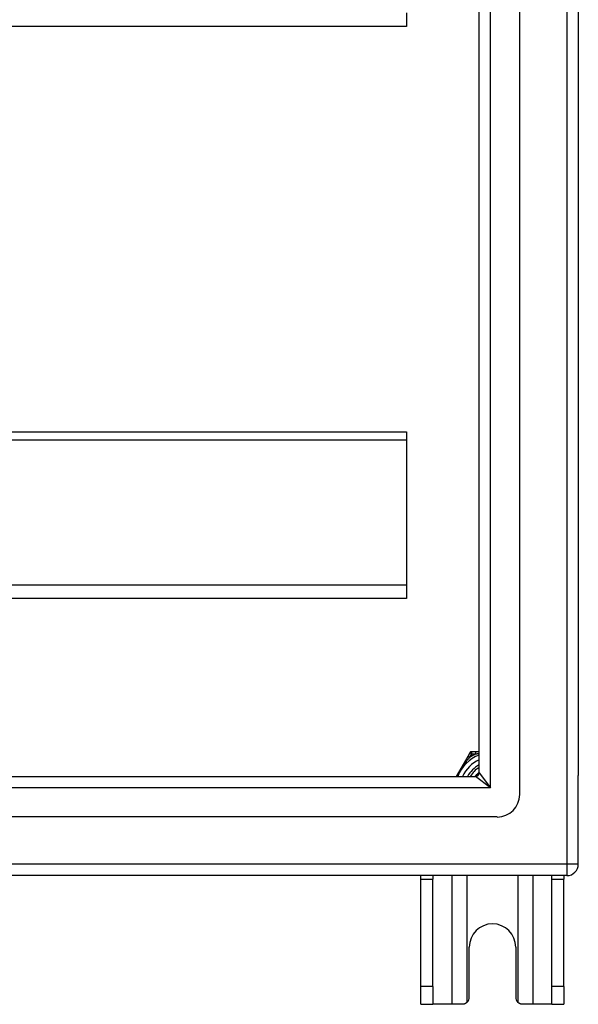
# Model space of a CAD drawing. Header units: inches. Extents: x 32 to 80, y 14.9 to 43.2.
# Tile 48 of 63: x 75.2 to 80, y 14.9 to 23.5. Entities that reach past the tile are written whole.
import ezdxf

# ---------------------------------------------------------------- set-up
doc = ezdxf.new("R2010")
doc.units = ezdxf.units.IN
doc.header["$MEASUREMENT"] = 0
doc.layers.add('Visible Edges(ANSI)', color=7, linetype='Continuous', lineweight=25)
doc.layers.add('Visible Tangent Edges(ANSI)', color=7, linetype='Continuous', lineweight=25)

msp = doc.modelspace()

# ---------------------------------------------------------------- linework, layer by layer
at = {"layer": 'Visible Edges(ANSI)'}
for p, q in [((79.5241, 16.776), (79.5241, 41.3587)), ((79.1697, 16.9645), (79.1697, 41.1702)), ((80.0359, 41.1934), (80.0359, 16.9414)), ((78.5359, 23.6052), (78.5359, 23.4879)), ((78.5359, 23.4879), (42.5359, 23.4879)), ((42.5359, 19.9445), (78.5359, 19.9445)), ((78.5359, 19.9445), (78.5359, 19.8749)), ((78.5359, 19.8749), (78.5359, 18.6052)), ((78.5359, 18.6052), (78.5359, 18.4879)), ((78.5359, 18.4879), (42.5359, 18.4879)), ((79.0881, 17.1402), (79.0697, 17.1083)), ((79.142, 17.1501), (79.1052, 17.1501)), ((79.1697, 17.1501), (79.142, 17.1501)), ((79.0697, 17.1083), (78.9688, 16.9335)), ((32.933, 16.9335), (79.1387, 16.9335)), ((80.0359, 16.1664), (80.0359, 16.9414)), ((79.3272, 16.5792), (32.7445, 16.5792)), ((79.9369, 16.0674), (32.902, 16.0674)), ((78.6609, 16.0364), (78.6609, 16.0674)), ((78.6609, 15.0984), (78.6609, 16.0364)), ((78.7659, 16.0674), (78.7659, 16.0364)), ((78.7659, 15.0984), (78.7659, 16.0364)), ((79.8059, 16.0364), (79.8059, 16.0674)), ((79.8059, 15.0984), (79.8059, 16.0364)), ((79.9109, 16.0674), (79.9109, 16.0364)), ((79.9109, 15.0984), (79.9109, 16.0364)), ((79.0829, 15.0044), (79.0829, 15.4424)), ((79.4889, 15.4424), (79.4889, 15.0044)), ((78.6609, 14.9424), (78.6609, 15.0984)), ((78.7659, 15.0984), (78.7659, 14.9424)), ((79.8059, 14.9424), (79.8059, 15.0984)), ((79.9109, 15.0984), (79.9109, 14.9424)), ((78.6609, 14.9424), (78.7659, 14.9424)), ((78.9301, 14.9424), (78.7659, 14.9424)), ((79.0209, 14.9424), (78.9301, 14.9424)), ((79.6417, 14.9424), (79.5509, 14.9424)), ((79.8059, 14.9424), (79.6417, 14.9424)), ((79.8059, 14.9424), (79.9109, 14.9424))]:
    msp.add_line(p, q, dxfattribs=at)
at = {"layer": 'Visible Edges(ANSI)', "flags": 128}
for points in [[(79.1343, 16.9335), (79.1356, 16.9352), (79.1369, 16.9368), (79.1382, 16.9384), (79.1396, 16.9401), (79.1409, 16.9417), (79.1423, 16.9432), (79.1437, 16.9448), (79.1451, 16.9464), (79.1465, 16.9479), (79.1479, 16.9494), (79.1494, 16.9509), (79.1509, 16.9524), (79.1524, 16.9539), (79.1539, 16.9553), (79.1554, 16.9568), (79.1569, 16.9582), (79.1585, 16.9596), (79.16, 16.961), (79.1616, 16.9624), (79.1632, 16.9637), (79.1648, 16.965), (79.1664, 16.9664), (79.1681, 16.9677), (79.1697, 16.9689)], [(79.1683, 16.9553), (79.1675, 16.9546), (79.1666, 16.9538), (79.1658, 16.953), (79.165, 16.9522), (79.1641, 16.9514), (79.1633, 16.9506), (79.1625, 16.9498), (79.1616, 16.949), (79.1608, 16.9482), (79.16, 16.9474), (79.1592, 16.9465), (79.1584, 16.9457), (79.1576, 16.9449), (79.1568, 16.944), (79.1561, 16.9432), (79.1553, 16.9423), (79.1545, 16.9415), (79.1537, 16.9406), (79.153, 16.9398), (79.1522, 16.9389), (79.1515, 16.938), (79.1507, 16.9371), (79.15, 16.9363), (79.1493, 16.9354)], [(79.0647, 14.9605), (79.0632, 14.9591), (79.0618, 14.9578), (79.0602, 14.9565), (79.0586, 14.9552), (79.057, 14.954), (79.0553, 14.9528), (79.0535, 14.9517), (79.0517, 14.9506), (79.0499, 14.9496), (79.0481, 14.9487), (79.0462, 14.9478), (79.0443, 14.947), (79.0424, 14.9462), (79.0404, 14.9455), (79.0384, 14.9449), (79.0365, 14.9444), (79.0345, 14.9439), (79.0325, 14.9435), (79.0305, 14.9432), (79.0286, 14.9429), (79.0266, 14.9427), (79.0247, 14.9425), (79.0228, 14.9424), (79.0209, 14.9424)], [(79.5509, 14.9424), (79.549, 14.9424), (79.5471, 14.9425), (79.5451, 14.9427), (79.5432, 14.9429), (79.5412, 14.9432), (79.5392, 14.9435), (79.5373, 14.9439), (79.5353, 14.9444), (79.5333, 14.9449), (79.5314, 14.9455), (79.5294, 14.9462), (79.5275, 14.947), (79.5256, 14.9478), (79.5237, 14.9487), (79.5218, 14.9496), (79.52, 14.9506), (79.5182, 14.9517), (79.5165, 14.9528), (79.5148, 14.954), (79.5132, 14.9552), (79.5116, 14.9565), (79.51, 14.9578), (79.5085, 14.9591), (79.5071, 14.9605)]]:
    msp.add_lwpolyline(points, dxfattribs=at)
at = {"layer": 'Visible Edges(ANSI)'}
for centre, radius, start, end in [((79.1052, 17.1304), 0.0197, 90, 150), ((79.2859, 16.8174), 0.3248, 110.95139, 159.04861), ((79.2859, 16.8174), 0.2264, 120.86677, 149.13323), ((79.1387, 16.9645), 0.031, 270, 0), ((79.3272, 16.776), 0.1969, 270, 0), ((79.9369, 16.1664), 0.099, 270, 0), ((79.2859, 15.4424), 0.203, 0, 180), ((79.0209, 15.0044), 0.062, 314.93354, 0), ((79.5509, 15.0044), 0.062, 180, 225.06646)]:
    msp.add_arc(centre, radius, start, end, dxfattribs=at)
at = {"layer": 'Visible Tangent Edges(ANSI)'}
for p, q in [((79.9369, 41.9684), (79.9369, 16.1664)), ((79.2687, 16.8345), (79.2687, 41.3002)), ((42.5359, 19.8749), (78.5359, 19.8749)), ((78.5359, 18.6052), (42.5359, 18.6052)), ((79.0868, 17.0985), (79.1052, 17.1304)), ((79.0881, 17.1402), (79.1052, 17.1304)), ((79.1052, 17.1304), (79.1052, 17.1501)), ((79.1052, 17.1304), (79.142, 17.1304)), ((79.142, 17.1304), (79.142, 17.1501)), ((79.0868, 17.0985), (79.0697, 17.1083)), ((79.1697, 16.9645), (79.2687, 16.8345)), ((79.2687, 16.8345), (79.1387, 16.9335)), ((79.2687, 16.8345), (32.803, 16.8345)), ((79.9369, 16.1664), (32.1349, 16.1664)), ((79.9369, 16.1664), (79.9369, 16.0674)), ((80.0359, 16.1664), (79.9369, 16.1664)), ((78.6609, 16.0364), (78.7659, 16.0364)), ((78.9301, 16.0674), (78.9301, 14.9424)), ((79.0647, 14.9605), (79.0647, 16.0674)), ((79.5071, 16.0674), (79.5071, 14.9605)), ((79.6417, 14.9424), (79.6417, 16.0674)), ((79.8059, 16.0364), (79.9109, 16.0364)), ((78.7659, 15.0984), (78.6609, 15.0984)), ((79.9109, 15.0984), (79.8059, 15.0984))]:
    msp.add_line(p, q, dxfattribs=at)
at = {"layer": 'Visible Tangent Edges(ANSI)', "flags": 128}
for points in [[(79.142, 17.1304), (79.1431, 17.1306), (79.1443, 17.1308), (79.1454, 17.1311), (79.1465, 17.1313), (79.1477, 17.1315), (79.1488, 17.1318), (79.15, 17.132), (79.1511, 17.1322), (79.1523, 17.1324), (79.1534, 17.1327), (79.1546, 17.1329), (79.1557, 17.1331), (79.1569, 17.1333), (79.158, 17.1336), (79.1592, 17.1338), (79.1604, 17.134), (79.1615, 17.1342), (79.1627, 17.1344), (79.1639, 17.1346), (79.165, 17.1349), (79.1662, 17.1351), (79.1674, 17.1353), (79.1686, 17.1355), (79.1697, 17.1357)], [(78.976, 16.9335), (78.9797, 16.9411), (78.9834, 16.9487), (78.9873, 16.9563), (78.9913, 16.9639), (78.9954, 16.9715), (78.9996, 16.979), (79.0039, 16.9864), (79.0084, 16.9939), (79.0129, 17.0012), (79.0175, 17.0084), (79.0221, 17.0155), (79.0268, 17.0225), (79.0316, 17.0294), (79.0365, 17.0362), (79.0413, 17.0429), (79.0463, 17.0495), (79.0512, 17.056), (79.0563, 17.0623), (79.0613, 17.0686), (79.0664, 17.0748), (79.0715, 17.0809), (79.0766, 17.0869), (79.0817, 17.0927), (79.0868, 17.0985)]]:
    msp.add_lwpolyline(points, dxfattribs=at)
at = {"layer": 'Visible Tangent Edges(ANSI)'}
for radius, start, end in [(0.3445, 114.69133, 125.30867), (0.2854, 114.01003, 155.98997), (0.2461, 118.1642, 151.8358)]:
    msp.add_arc((79.2859, 16.8174), radius, start, end, dxfattribs=at)

doc.saveas('drawing.dxf')
